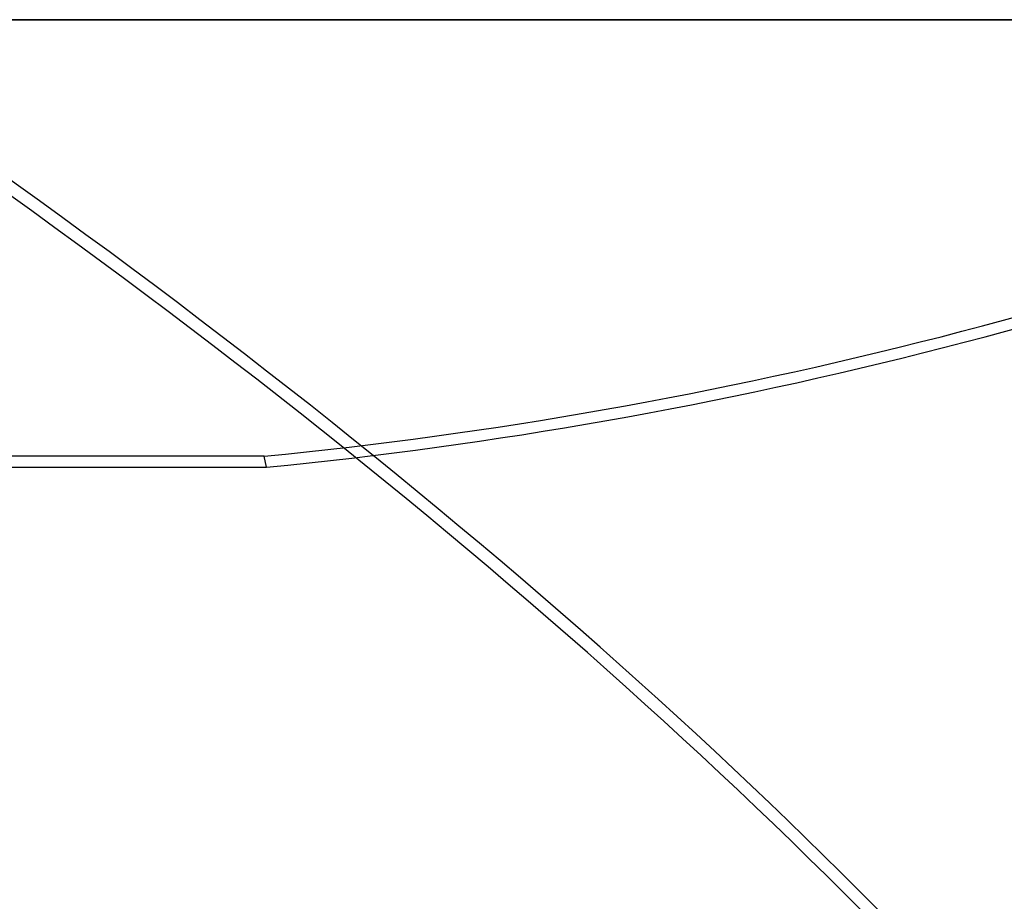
# Model space of a CAD drawing. Header units: millimetres. Extents: x -243 to 243, y -92 to 86.
# Tile 69 of 81: x 57 to 130, y 21 to 86. Entities that reach past the tile are written whole.
import ezdxf

# ---------------------------------------------------------------- set-up
doc = ezdxf.new("R2010")
doc.units = ezdxf.units.MM
doc.layers.add('MAIN-1', color=7, linetype='Continuous')

msp = doc.modelspace()

# ---------------------------------------------------------------- linework, layer by layer
at = {"layer": 'MAIN-1'}
for p, q in [((0, 86), (179, 86)), ((0, 86), (180, 86)), ((180, 86), (0, 86)), ((75.326, 53.818), (43.791, 53.818)), ((75.508, 53.009), (75.326, 53.818)), ((43.645, 53.009), (75.508, 53.009))]:
    msp.add_line(p, q, dxfattribs=at)
for centre, major_axis, ratio, start_param, end_param in [((-31.326, 37.405), (-196.599, 115.558), 0.345492, -2.400672, -1.788027), ((92.587, 161.796), (181.638, 40.78), 0.559017, -1.790077, -1.242545), ((-31.802, 36.595), (196.599, -115.558), 0.345492, 0.747229, 1.353566), ((92.768, 160.987), (181.638, 40.78), 0.559017, -1.790077, -1.242545)]:
    msp.add_ellipse(centre, major_axis=major_axis, ratio=ratio, start_param=start_param, end_param=end_param, dxfattribs=at)

doc.saveas('drawing.dxf')
